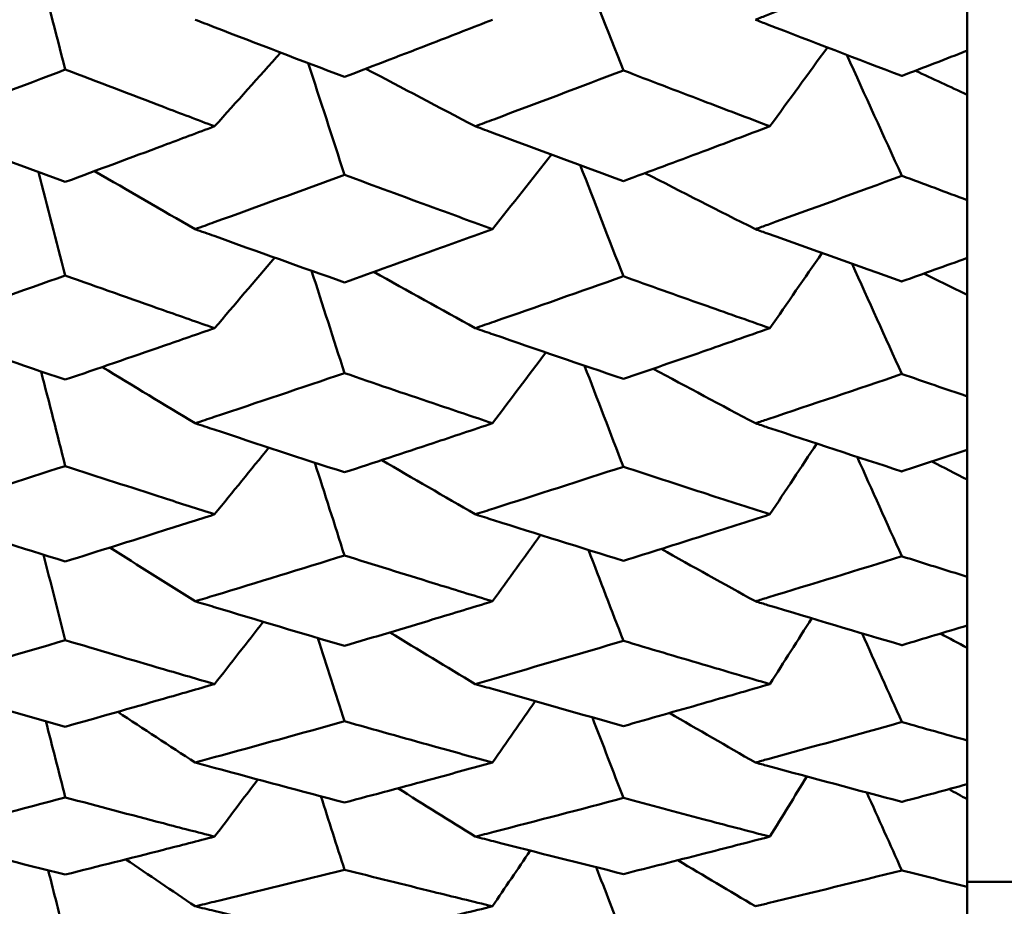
# Model space of a CAD drawing. Header units: millimetres. Extents: x 563 to 2732, y 83 to 2094.
# Tile 4 of 74: x 869.88 to 873.78, y 210.12 to 213.64. Entities that reach past the tile are written whole.
import ezdxf

# ---------------------------------------------------------------- set-up
doc = ezdxf.new("R2010")
doc.units = ezdxf.units.MM
doc.header["$LTSCALE"] = 10
doc.layers.add('Widoczne (ISO)', color=7, linetype='Continuous', lineweight=50)

msp = doc.modelspace()

# ---------------------------------------------------------------- linework, layer by layer
at = {"layer": 'Widoczne (ISO)'}
for p, q in [((873.6363, 213.5187), (873.6363, 213.7655)), ((873.6363, 213.5187), (873.6363, 213.3436)), ((873.6363, 213.3436), (873.6363, 212.9262)), ((873.6363, 212.6963), (873.6363, 212.9262)), ((873.6363, 212.6963), (873.6363, 212.5494)), ((873.6363, 212.5494), (873.6363, 212.1472)), ((873.6363, 211.9352), (873.6363, 212.1472)), ((873.6363, 211.9352), (873.6363, 211.817)), ((873.6363, 211.817), (873.6363, 211.4316)), ((873.6363, 211.2384), (873.6363, 211.4316)), ((873.6363, 211.2384), (873.6363, 211.1494)), ((873.6363, 211.1494), (873.6363, 210.7823)), ((873.6363, 210.6086), (873.6363, 210.7823)), ((873.6363, 210.6086), (873.6363, 210.5492)), ((873.6363, 210.5492), (873.6363, 210.2018)), ((874.6363, 210.2209), (873.6363, 210.2209)), ((873.6363, 210.0483), (873.6363, 210.2018))]:
    msp.add_line(p, q, dxfattribs=at)
msp.add_circle((836.6039, 228.2209), 50, dxfattribs=at)
for points in [[(872.0841, 213.9201), (872.1468, 213.7602), (872.2096, 213.6003), (872.2724, 213.4404)], [(869.9423, 213.8882), (869.981, 213.74), (870.0197, 213.5918), (870.0584, 213.4436)], [(872.8537, 213.2187), (872.9298, 213.3228), (873.0059, 213.427), (873.0818, 213.5313)], [(870.6506, 213.2187), (870.7381, 213.316), (870.8255, 213.4134), (870.9128, 213.5109)], [(873.1587, 213.5018), (873.2315, 213.3419), (873.3042, 213.1821), (873.377, 213.0223)], [(871.022, 213.4691), (871.0699, 213.3215), (871.1179, 213.1738), (871.1659, 213.0262)], [(871.685, 213.2187), (871.5401, 213.2945), (871.3955, 213.3706), (871.2511, 213.447)], [(873.6363, 213.3436), (873.5679, 213.3754), (873.4996, 213.4073), (873.4312, 213.4392)], [(871.7533, 212.8106), (871.8314, 212.9091), (871.9093, 213.0076), (871.9872, 213.1062)], [(872.1014, 213.064), (872.1584, 212.9172), (872.2154, 212.7703), (872.2724, 212.6235)], [(869.9525, 213.0368), (869.9878, 212.9001), (870.0231, 212.7633), (870.0584, 212.6266)], [(870.5736, 212.8106), (870.4403, 212.8871), (870.3072, 212.9638), (870.1743, 213.0408)], [(872.796, 212.8106), (872.6498, 212.8844), (872.5039, 212.9585), (872.3581, 213.0329)], [(870.6506, 212.4178), (870.7301, 212.511), (870.8096, 212.6043), (870.889, 212.6976)], [(872.8537, 212.4178), (872.9226, 212.5171), (872.9914, 212.6164), (873.0601, 212.7158)], [(873.1798, 212.6731), (873.2455, 212.5274), (873.3113, 212.3817), (873.377, 212.236)], [(871.0353, 212.6456), (871.0788, 212.5102), (871.1223, 212.3749), (871.1659, 212.2396)], [(871.685, 212.4178), (871.5506, 212.4919), (871.4164, 212.5663), (871.2824, 212.6409)], [(873.6363, 212.5494), (873.5788, 212.5776), (873.5212, 212.6058), (873.4637, 212.6341)], [(871.7533, 212.0405), (871.8239, 212.1341), (871.8945, 212.2277), (871.9649, 212.3213)], [(870.5736, 212.0405), (870.4505, 212.1147), (870.3276, 212.189), (870.2049, 212.2636)], [(872.118, 212.2689), (872.1694, 212.1353), (872.2209, 212.0018), (872.2724, 211.8682)], [(869.9624, 212.2461), (869.9944, 212.1211), (870.0264, 211.9961), (870.0584, 211.871)], [(872.796, 212.0405), (872.6605, 212.1124), (872.5252, 212.1845), (872.3901, 212.2568)], [(872.8537, 211.6793), (872.9157, 211.7728), (872.9776, 211.8664), (873.0395, 211.9599)], [(870.6506, 211.6793), (870.7225, 211.7674), (870.7943, 211.8557), (870.866, 211.9439)], [(871.0481, 211.8843), (871.0873, 211.7616), (871.1266, 211.6388), (871.1659, 211.5161)], [(871.685, 211.6793), (871.5611, 211.7508), (871.4373, 211.8226), (871.3138, 211.8945)], [(873.1998, 211.9073), (873.2589, 211.7758), (873.318, 211.6443), (873.377, 211.5128)], [(873.6363, 211.817), (873.5897, 211.8409), (873.5431, 211.8649), (873.4966, 211.8888)], [(871.7533, 211.3343), (871.8168, 211.422), (871.8801, 211.5098), (871.9435, 211.5976)], [(870.5736, 211.3343), (870.4608, 211.4053), (870.3481, 211.4764), (870.2356, 211.5477)], [(872.1339, 211.5379), (872.1801, 211.4178), (872.2262, 211.2976), (872.2724, 211.1775)], [(872.796, 211.3343), (872.6713, 211.4033), (872.5468, 211.4725), (872.4224, 211.542)], [(869.9719, 211.519), (870.0008, 211.406), (870.0296, 211.293), (870.0584, 211.18)], [(870.6506, 211.006), (870.715, 211.0883), (870.7794, 211.1706), (870.8438, 211.253)], [(872.8537, 211.006), (872.909, 211.093), (872.9644, 211.1799), (873.0196, 211.2669)], [(871.685, 211.006), (871.5717, 211.0741), (871.4585, 211.1424), (871.3454, 211.2109)], [(871.0605, 211.1884), (871.0956, 211.0784), (871.1307, 210.9685), (871.1659, 210.8585)], [(873.2192, 211.2072), (873.2718, 211.09), (873.3244, 210.9727), (873.377, 210.8555)], [(873.6363, 211.1494), (873.6008, 211.1683), (873.5654, 211.1873), (873.53, 211.2063)], [(871.7533, 210.6947), (871.8098, 210.7758), (871.8663, 210.8569), (871.9227, 210.938)], [(869.9813, 210.8585), (870.007, 210.7578), (870.0327, 210.657), (870.0584, 210.5563)], [(870.5736, 210.6947), (870.4711, 210.7616), (870.3688, 210.8286), (870.2666, 210.8958)], [(872.1494, 210.8738), (872.1904, 210.7672), (872.2314, 210.6606), (872.2724, 210.554)], [(872.796, 210.6947), (872.6823, 210.7601), (872.5687, 210.8256), (872.4553, 210.8912)], [(870.6506, 210.4007), (870.7078, 210.4763), (870.7649, 210.5519), (870.822, 210.6275)], [(872.8537, 210.4007), (872.9026, 210.4803), (872.9515, 210.5598), (873.0003, 210.6393)], [(871.685, 210.4007), (871.5824, 210.4645), (871.48, 210.5285), (871.3777, 210.5926)], [(873.6363, 210.5492), (873.6123, 210.5624), (873.5882, 210.5757), (873.5642, 210.589)], [(871.0727, 210.5606), (871.1037, 210.4635), (871.1348, 210.3665), (871.1659, 210.2694)], [(873.238, 210.5756), (873.2843, 210.4727), (873.3307, 210.3697), (873.377, 210.2668)], [(870.5736, 210.1243), (870.4817, 210.1863), (870.3898, 210.2484), (870.2981, 210.3106)], [(871.7533, 210.1243), (871.803, 210.198), (871.8527, 210.2716), (871.9023, 210.3453)], [(872.1646, 210.2793), (872.2005, 210.1862), (872.2365, 210.0932), (872.2724, 210.0002)], [(872.796, 210.1243), (872.6936, 210.1851), (872.5912, 210.246), (872.489, 210.3071)], [(869.9906, 210.2671), (870.0132, 210.1788), (870.0358, 210.0905), (870.0584, 210.0022)]]:
    msp.add_open_spline(points, degree=3, dxfattribs=at)
for points, knots in [([(873.377, 213.8686), (873.1997, 213.7987), (873.0224, 213.7293), (872.8287, 213.6542), (872.8124, 213.6478), (872.796, 213.6415)], [0.0297954, 0.0297954, 0.0297954, 0.0297954, 0.09092493, 0.09092493, 0.09655955, 0.09655955, 0.09655955, 0.09655955]), ([(870.5736, 213.6415), (870.5987, 213.6318), (870.6239, 213.622), (870.8213, 213.5458), (870.9936, 213.4798), (871.1659, 213.4143)], [0.07597559, 0.07597559, 0.07597559, 0.07597559, 0.08464777, 0.08464777, 0.14401425, 0.14401425, 0.14401425, 0.14401425]), ([(871.1659, 213.4143), (871.2832, 213.4593), (871.4006, 213.5045), (871.5964, 213.5803), (871.6749, 213.6109), (871.7533, 213.6415)], [0.02104899, 0.02104899, 0.02104899, 0.02104899, 0.0615671, 0.0615671, 0.08866561, 0.08866561, 0.08866561, 0.08866561]), ([(872.796, 213.6415), (872.8122, 213.6352), (872.8285, 213.6289), (873.0222, 213.554), (873.1996, 213.4859), (873.377, 213.4184)], [0.0853813, 0.0853813, 0.0853813, 0.0853813, 0.09097809, 0.09097809, 0.15214536, 0.15214536, 0.15214536, 0.15214536]), ([(873.377, 213.4184), (873.3776, 213.4186), (873.3781, 213.4188), (873.4645, 213.4521), (873.5504, 213.4853), (873.6363, 213.5187)], [0.02951568, 0.02951568, 0.02951568, 0.02951568, 0.02969929, 0.02969929, 0.05939589, 0.05939589, 0.05939589, 0.05939589]), ([(870.0584, 213.4436), (869.8854, 213.3777), (869.7124, 213.3123), (869.5138, 213.2378), (869.4882, 213.2282), (869.4626, 213.2187)], [0.02053386, 0.02053386, 0.02053386, 0.02053386, 0.08016461, 0.08016461, 0.08898694, 0.08898694, 0.08898694, 0.08898694]), ([(870.6506, 213.2187), (870.5829, 213.2441), (870.5153, 213.2697), (870.3179, 213.3445), (870.1882, 213.3939), (870.0584, 213.4436)], [0.03825175, 0.03825175, 0.03825175, 0.03825175, 0.06160817, 0.06160817, 0.10638617, 0.10638617, 0.10638617, 0.10638617]), ([(872.2724, 213.4404), (872.1009, 213.375), (871.9293, 213.3102), (871.7335, 213.2368), (871.7093, 213.2277), (871.685, 213.2187)], [0.02983351, 0.02983351, 0.02983351, 0.02983351, 0.0889495, 0.0889495, 0.09731113, 0.09731113, 0.09731113, 0.09731113]), ([(872.8537, 213.2187), (872.7648, 213.2523), (872.6759, 213.286), (872.4821, 213.3599), (872.3773, 213.4), (872.2724, 213.4404)], [0.03078053, 0.03078053, 0.03078053, 0.03078053, 0.06149921, 0.06149921, 0.09773041, 0.09773041, 0.09773041, 0.09773041]), ([(869.4626, 213.2187), (869.4881, 213.2091), (869.5137, 213.1996), (869.7123, 213.1254), (869.8853, 213.0614), (870.0584, 212.9979)], [0.07138254, 0.07138254, 0.07138254, 0.07138254, 0.08018544, 0.08018544, 0.13983561, 0.13983561, 0.13983561, 0.13983561]), ([(870.0584, 212.9979), (870.1881, 213.0458), (870.3178, 213.094), (870.5152, 213.1678), (870.5829, 213.1932), (870.6506, 213.2187)], [0.01681985, 0.01681985, 0.01681985, 0.01681985, 0.06159108, 0.06159108, 0.08495433, 0.08495433, 0.08495433, 0.08495433]), ([(871.685, 213.2187), (871.7092, 213.2096), (871.7333, 213.2006), (871.9291, 213.1275), (872.1008, 213.0641), (872.2724, 213.0011)], [0.0806421, 0.0806421, 0.0806421, 0.0806421, 0.08897282, 0.08897282, 0.14811965, 0.14811965, 0.14811965, 0.14811965]), ([(872.2724, 213.0011), (872.3772, 213.0399), (872.4821, 213.079), (872.6759, 213.1516), (872.7648, 213.185), (872.8537, 213.2187)], [0.02528165, 0.02528165, 0.02528165, 0.02528165, 0.06150593, 0.06150593, 0.09223152, 0.09223152, 0.09223152, 0.09223152]), ([(871.1659, 213.0262), (870.9937, 212.9629), (870.8215, 212.9001), (870.6241, 212.8288), (870.5988, 212.8197), (870.5736, 212.8106)], [0.02530969, 0.02530969, 0.02530969, 0.02530969, 0.08465152, 0.08465152, 0.09334823, 0.09334823, 0.09334823, 0.09334823]), ([(871.7533, 212.8106), (871.6749, 212.8391), (871.5964, 212.8678), (871.4006, 212.9395), (871.2833, 212.9827), (871.1659, 213.0262)], [0.03448054, 0.03448054, 0.03448054, 0.03448054, 0.06157222, 0.06157222, 0.10209717, 0.10209717, 0.10209717, 0.10209717]), ([(873.377, 213.0223), (873.1997, 212.957), (873.0224, 212.8924), (872.8287, 212.8224), (872.8124, 212.8165), (872.796, 212.8106)], [0.0297954, 0.0297954, 0.0297954, 0.0297954, 0.09092493, 0.09092493, 0.09655955, 0.09655955, 0.09655955, 0.09655955]), ([(873.6363, 212.9262), (873.5504, 212.9579), (873.4645, 212.9897), (873.3781, 213.0219), (873.3776, 213.0221), (873.377, 213.0223)], [0, 0, 0, 0, 0.02969567, 0.02969567, 0.02988021, 0.02988021, 0.02988021, 0.02988021]), ([(870.5736, 212.8106), (870.5987, 212.8015), (870.6239, 212.7925), (870.8213, 212.7215), (870.9936, 212.6601), (871.1659, 212.5993)], [0.07597559, 0.07597559, 0.07597559, 0.07597559, 0.08464777, 0.08464777, 0.14401425, 0.14401425, 0.14401425, 0.14401425]), ([(871.1659, 212.5993), (871.2832, 212.6411), (871.4006, 212.6831), (871.5964, 212.7537), (871.6749, 212.7821), (871.7533, 212.8106)], [0.02104899, 0.02104899, 0.02104899, 0.02104899, 0.0615671, 0.0615671, 0.08866561, 0.08866561, 0.08866561, 0.08866561]), ([(872.796, 212.8106), (872.8122, 212.8048), (872.8285, 212.7989), (873.0222, 212.7292), (873.1996, 212.6658), (873.377, 212.6031)], [0.0853813, 0.0853813, 0.0853813, 0.0853813, 0.09097809, 0.09097809, 0.15214536, 0.15214536, 0.15214536, 0.15214536]), ([(873.377, 212.6031), (873.3776, 212.6033), (873.3781, 212.6035), (873.4645, 212.6344), (873.5504, 212.6653), (873.6363, 212.6963)], [0.02951568, 0.02951568, 0.02951568, 0.02951568, 0.02969929, 0.02969929, 0.05939589, 0.05939589, 0.05939589, 0.05939589]), ([(870.0584, 212.6266), (869.8854, 212.5653), (869.7124, 212.5046), (869.5138, 212.4355), (869.4882, 212.4266), (869.4626, 212.4178)], [0.02053386, 0.02053386, 0.02053386, 0.02053386, 0.08016461, 0.08016461, 0.08898694, 0.08898694, 0.08898694, 0.08898694]), ([(870.6506, 212.4178), (870.5829, 212.4414), (870.5153, 212.4651), (870.3179, 212.5344), (870.1882, 212.5804), (870.0584, 212.6266)], [0.03825175, 0.03825175, 0.03825175, 0.03825175, 0.06160817, 0.06160817, 0.10638617, 0.10638617, 0.10638617, 0.10638617]), ([(872.2724, 212.6235), (872.1009, 212.5628), (871.9293, 212.5026), (871.7335, 212.4346), (871.7093, 212.4262), (871.685, 212.4178)], [0.02983351, 0.02983351, 0.02983351, 0.02983351, 0.0889495, 0.0889495, 0.09731113, 0.09731113, 0.09731113, 0.09731113]), ([(872.8537, 212.4178), (872.7648, 212.4489), (872.6759, 212.4802), (872.4821, 212.5487), (872.3773, 212.586), (872.2724, 212.6235)], [0.03078053, 0.03078053, 0.03078053, 0.03078053, 0.06149921, 0.06149921, 0.09773041, 0.09773041, 0.09773041, 0.09773041]), ([(869.4626, 212.4178), (869.4881, 212.4089), (869.5137, 212.4001), (869.7123, 212.3314), (869.8853, 212.2721), (870.0584, 212.2135)], [0.07138254, 0.07138254, 0.07138254, 0.07138254, 0.08018544, 0.08018544, 0.13983561, 0.13983561, 0.13983561, 0.13983561]), ([(870.0584, 212.2135), (870.1881, 212.2577), (870.3178, 212.3023), (870.5152, 212.3706), (870.5829, 212.3942), (870.6506, 212.4178)], [0.01681985, 0.01681985, 0.01681985, 0.01681985, 0.06159108, 0.06159108, 0.08495433, 0.08495433, 0.08495433, 0.08495433]), ([(871.685, 212.4178), (871.7092, 212.4094), (871.7333, 212.401), (871.9291, 212.3334), (872.1008, 212.2746), (872.2724, 212.2164)], [0.0806421, 0.0806421, 0.0806421, 0.0806421, 0.08897282, 0.08897282, 0.14811965, 0.14811965, 0.14811965, 0.14811965]), ([(872.2724, 212.2164), (872.3772, 212.2523), (872.4821, 212.2884), (872.6759, 212.3556), (872.7648, 212.3866), (872.8537, 212.4178)], [0.02528165, 0.02528165, 0.02528165, 0.02528165, 0.06150593, 0.06150593, 0.09223152, 0.09223152, 0.09223152, 0.09223152]), ([(871.1659, 212.2396), (870.9937, 212.1811), (870.8215, 212.1231), (870.6241, 212.0573), (870.5988, 212.0489), (870.5736, 212.0405)], [0.02530969, 0.02530969, 0.02530969, 0.02530969, 0.08465152, 0.08465152, 0.09334823, 0.09334823, 0.09334823, 0.09334823]), ([(871.7533, 212.0405), (871.6749, 212.0668), (871.5964, 212.0932), (871.4006, 212.1595), (871.2833, 212.1994), (871.1659, 212.2396)], [0.03448054, 0.03448054, 0.03448054, 0.03448054, 0.06157222, 0.06157222, 0.10209717, 0.10209717, 0.10209717, 0.10209717]), ([(873.377, 212.236), (873.1997, 212.1757), (873.0224, 212.116), (872.8287, 212.0514), (872.8124, 212.046), (872.796, 212.0405)], [0.0297954, 0.0297954, 0.0297954, 0.0297954, 0.09092493, 0.09092493, 0.09655955, 0.09655955, 0.09655955, 0.09655955]), ([(873.6363, 212.1472), (873.5504, 212.1765), (873.4645, 212.2059), (873.3781, 212.2356), (873.3776, 212.2358), (873.377, 212.236)], [0, 0, 0, 0, 0.02969567, 0.02969567, 0.02988021, 0.02988021, 0.02988021, 0.02988021]), ([(870.5736, 212.0405), (870.5987, 212.0322), (870.6239, 212.0238), (870.8213, 211.9584), (870.9936, 211.9019), (871.1659, 211.846)], [0.07597559, 0.07597559, 0.07597559, 0.07597559, 0.08464777, 0.08464777, 0.14401425, 0.14401425, 0.14401425, 0.14401425]), ([(871.1659, 211.846), (871.2832, 211.8844), (871.4006, 211.923), (871.5964, 211.9881), (871.6749, 212.0142), (871.7533, 212.0405)], [0.02104899, 0.02104899, 0.02104899, 0.02104899, 0.0615671, 0.0615671, 0.08866561, 0.08866561, 0.08866561, 0.08866561]), ([(872.796, 212.0405), (872.8122, 212.0351), (872.8285, 212.0297), (873.0222, 211.9654), (873.1996, 211.9071), (873.377, 211.8494)], [0.0853813, 0.0853813, 0.0853813, 0.0853813, 0.09097809, 0.09097809, 0.15214536, 0.15214536, 0.15214536, 0.15214536]), ([(873.377, 211.8494), (873.3776, 211.8496), (873.3781, 211.8498), (873.4645, 211.8782), (873.5504, 211.9066), (873.6363, 211.9352)], [0.02951568, 0.02951568, 0.02951568, 0.02951568, 0.02969929, 0.02969929, 0.05939589, 0.05939589, 0.05939589, 0.05939589]), ([(870.0584, 211.871), (869.8854, 211.8147), (869.7124, 211.7589), (869.5138, 211.6956), (869.4882, 211.6874), (869.4626, 211.6793)], [0.02053386, 0.02053386, 0.02053386, 0.02053386, 0.08016461, 0.08016461, 0.08898694, 0.08898694, 0.08898694, 0.08898694]), ([(870.6506, 211.6793), (870.5829, 211.7009), (870.5153, 211.7227), (870.3179, 211.7863), (870.1882, 211.8285), (870.0584, 211.871)], [0.03825175, 0.03825175, 0.03825175, 0.03825175, 0.06160817, 0.06160817, 0.10638617, 0.10638617, 0.10638617, 0.10638617]), ([(872.2724, 211.8682), (872.1009, 211.8124), (871.9293, 211.7571), (871.7335, 211.6947), (871.7093, 211.687), (871.685, 211.6793)], [0.02983351, 0.02983351, 0.02983351, 0.02983351, 0.0889495, 0.0889495, 0.09731113, 0.09731113, 0.09731113, 0.09731113]), ([(872.8537, 211.6793), (872.7648, 211.7078), (872.6759, 211.7365), (872.4821, 211.7995), (872.3773, 211.8337), (872.2724, 211.8682)], [0.03078053, 0.03078053, 0.03078053, 0.03078053, 0.06149921, 0.06149921, 0.09773041, 0.09773041, 0.09773041, 0.09773041]), ([(869.4626, 211.6793), (869.4881, 211.6711), (869.5137, 211.663), (869.7123, 211.6001), (869.8853, 211.5458), (870.0584, 211.4922)], [0.07138254, 0.07138254, 0.07138254, 0.07138254, 0.08018544, 0.08018544, 0.13983561, 0.13983561, 0.13983561, 0.13983561]), ([(870.0584, 211.4922), (870.1881, 211.5326), (870.3178, 211.5734), (870.5152, 211.636), (870.5829, 211.6576), (870.6506, 211.6793)], [0.01681985, 0.01681985, 0.01681985, 0.01681985, 0.06159108, 0.06159108, 0.08495433, 0.08495433, 0.08495433, 0.08495433]), ([(871.685, 211.6793), (871.7092, 211.6716), (871.7333, 211.6639), (871.9291, 211.6019), (872.1008, 211.5481), (872.2724, 211.4949)], [0.0806421, 0.0806421, 0.0806421, 0.0806421, 0.08897282, 0.08897282, 0.14811965, 0.14811965, 0.14811965, 0.14811965]), ([(872.2724, 211.4949), (872.3772, 211.5277), (872.4821, 211.5607), (872.6759, 211.6223), (872.7648, 211.6507), (872.8537, 211.6793)], [0.02528165, 0.02528165, 0.02528165, 0.02528165, 0.06150593, 0.06150593, 0.09223152, 0.09223152, 0.09223152, 0.09223152]), ([(871.1659, 211.5161), (870.9937, 211.4626), (870.8215, 211.4096), (870.6241, 211.3496), (870.5988, 211.342), (870.5736, 211.3343)], [0.02530969, 0.02530969, 0.02530969, 0.02530969, 0.08465152, 0.08465152, 0.09334823, 0.09334823, 0.09334823, 0.09334823]), ([(871.7533, 211.3343), (871.6749, 211.3583), (871.5964, 211.3824), (871.4006, 211.4428), (871.2833, 211.4793), (871.1659, 211.5161)], [0.03448054, 0.03448054, 0.03448054, 0.03448054, 0.06157222, 0.06157222, 0.10209717, 0.10209717, 0.10209717, 0.10209717]), ([(873.377, 211.5128), (873.1997, 211.4576), (873.0224, 211.4031), (872.8287, 211.3442), (872.8124, 211.3393), (872.796, 211.3343)], [0.0297954, 0.0297954, 0.0297954, 0.0297954, 0.09092493, 0.09092493, 0.09655955, 0.09655955, 0.09655955, 0.09655955]), ([(873.6363, 211.4316), (873.5504, 211.4584), (873.4645, 211.4853), (873.3781, 211.5125), (873.3776, 211.5126), (873.377, 211.5128)], [0, 0, 0, 0, 0.02969567, 0.02969567, 0.02988021, 0.02988021, 0.02988021, 0.02988021]), ([(870.5736, 211.3343), (870.5987, 211.3267), (870.6239, 211.3191), (870.8213, 211.2595), (870.9936, 211.2081), (871.1659, 211.1573)], [0.07597559, 0.07597559, 0.07597559, 0.07597559, 0.08464777, 0.08464777, 0.14401425, 0.14401425, 0.14401425, 0.14401425]), ([(871.1659, 211.1573), (871.2832, 211.1921), (871.4006, 211.2273), (871.5964, 211.2865), (871.6749, 211.3103), (871.7533, 211.3343)], [0.02104899, 0.02104899, 0.02104899, 0.02104899, 0.0615671, 0.0615671, 0.08866561, 0.08866561, 0.08866561, 0.08866561]), ([(872.796, 211.3343), (872.8122, 211.3294), (872.8285, 211.3245), (873.0222, 211.2659), (873.1996, 211.2128), (873.377, 211.1604)], [0.0853813, 0.0853813, 0.0853813, 0.0853813, 0.09097809, 0.09097809, 0.15214536, 0.15214536, 0.15214536, 0.15214536]), ([(873.377, 211.1604), (873.3776, 211.1606), (873.3781, 211.1607), (873.4645, 211.1865), (873.5504, 211.2124), (873.6363, 211.2384)], [0.02951568, 0.02951568, 0.02951568, 0.02951568, 0.02969929, 0.02969929, 0.05939589, 0.05939589, 0.05939589, 0.05939589]), ([(870.0584, 211.18), (869.8854, 211.1288), (869.7124, 211.0782), (869.5138, 211.0208), (869.4882, 211.0134), (869.4626, 211.006)], [0.02053386, 0.02053386, 0.02053386, 0.02053386, 0.08016461, 0.08016461, 0.08898694, 0.08898694, 0.08898694, 0.08898694]), ([(870.6506, 211.006), (870.5829, 211.0256), (870.5153, 211.0453), (870.3179, 211.1031), (870.1882, 211.1414), (870.0584, 211.18)], [0.03825175, 0.03825175, 0.03825175, 0.03825175, 0.06160817, 0.06160817, 0.10638617, 0.10638617, 0.10638617, 0.10638617]), ([(872.2724, 211.1775), (872.1009, 211.1267), (871.9293, 211.0766), (871.7335, 211.02), (871.7093, 211.013), (871.685, 211.006)], [0.02983351, 0.02983351, 0.02983351, 0.02983351, 0.0889495, 0.0889495, 0.09731113, 0.09731113, 0.09731113, 0.09731113]), ([(872.8537, 211.006), (872.7648, 211.0319), (872.6759, 211.0579), (872.4821, 211.115), (872.3773, 211.1461), (872.2724, 211.1775)], [0.03078053, 0.03078053, 0.03078053, 0.03078053, 0.06149921, 0.06149921, 0.09773041, 0.09773041, 0.09773041, 0.09773041]), ([(869.4626, 211.006), (869.4881, 210.9987), (869.5137, 210.9913), (869.7123, 210.9343), (869.8853, 210.8853), (870.0584, 210.8369)], [0.07138254, 0.07138254, 0.07138254, 0.07138254, 0.08018544, 0.08018544, 0.13983561, 0.13983561, 0.13983561, 0.13983561]), ([(870.0584, 210.8369), (870.1881, 210.8734), (870.3178, 210.9103), (870.5152, 210.9669), (870.5829, 210.9864), (870.6506, 211.006)], [0.01681985, 0.01681985, 0.01681985, 0.01681985, 0.06159108, 0.06159108, 0.08495433, 0.08495433, 0.08495433, 0.08495433]), ([(871.685, 211.006), (871.7092, 210.9991), (871.7333, 210.9921), (871.9291, 210.936), (872.1008, 210.8874), (872.2724, 210.8393)], [0.0806421, 0.0806421, 0.0806421, 0.0806421, 0.08897282, 0.08897282, 0.14811965, 0.14811965, 0.14811965, 0.14811965]), ([(872.2724, 210.8393), (872.3772, 210.869), (872.4821, 210.8988), (872.6759, 210.9544), (872.7648, 210.9802), (872.8537, 211.006)], [0.02528165, 0.02528165, 0.02528165, 0.02528165, 0.06150593, 0.06150593, 0.09223152, 0.09223152, 0.09223152, 0.09223152]), ([(871.1659, 210.8585), (870.9937, 210.8102), (870.8215, 210.7625), (870.6241, 210.7085), (870.5988, 210.7016), (870.5736, 210.6947)], [0.02530969, 0.02530969, 0.02530969, 0.02530969, 0.08465152, 0.08465152, 0.09334823, 0.09334823, 0.09334823, 0.09334823]), ([(871.7533, 210.6947), (871.6749, 210.7163), (871.5964, 210.738), (871.4006, 210.7924), (871.2833, 210.8253), (871.1659, 210.8585)], [0.03448054, 0.03448054, 0.03448054, 0.03448054, 0.06157222, 0.06157222, 0.10209717, 0.10209717, 0.10209717, 0.10209717]), ([(873.377, 210.8555), (873.1997, 210.8057), (873.0224, 210.7566), (872.8287, 210.7037), (872.8124, 210.6992), (872.796, 210.6947)], [0.0297954, 0.0297954, 0.0297954, 0.0297954, 0.09092493, 0.09092493, 0.09655955, 0.09655955, 0.09655955, 0.09655955]), ([(873.6363, 210.7823), (873.5504, 210.8064), (873.4645, 210.8307), (873.3781, 210.8552), (873.3776, 210.8554), (873.377, 210.8555)], [0, 0, 0, 0, 0.02969567, 0.02969567, 0.02988021, 0.02988021, 0.02988021, 0.02988021]), ([(870.5736, 210.6947), (870.5987, 210.6879), (870.6239, 210.681), (870.8213, 210.6275), (870.9936, 210.5814), (871.1659, 210.5359)], [0.07597559, 0.07597559, 0.07597559, 0.07597559, 0.08464777, 0.08464777, 0.14401425, 0.14401425, 0.14401425, 0.14401425]), ([(871.1659, 210.5359), (871.2832, 210.5671), (871.4006, 210.5986), (871.5964, 210.6518), (871.6749, 210.6732), (871.7533, 210.6947)], [0.02104899, 0.02104899, 0.02104899, 0.02104899, 0.0615671, 0.0615671, 0.08866561, 0.08866561, 0.08866561, 0.08866561]), ([(872.796, 210.6947), (872.8122, 210.6903), (872.8285, 210.6859), (873.0222, 210.6332), (873.1996, 210.5856), (873.377, 210.5387)], [0.0853813, 0.0853813, 0.0853813, 0.0853813, 0.09097809, 0.09097809, 0.15214536, 0.15214536, 0.15214536, 0.15214536]), ([(873.377, 210.5387), (873.3776, 210.5388), (873.3781, 210.539), (873.4645, 210.5621), (873.5504, 210.5853), (873.6363, 210.6086)], [0.02951568, 0.02951568, 0.02951568, 0.02951568, 0.02969929, 0.02969929, 0.05939589, 0.05939589, 0.05939589, 0.05939589]), ([(870.0584, 210.5563), (869.8854, 210.5104), (869.7124, 210.4651), (869.5138, 210.4139), (869.4882, 210.4073), (869.4626, 210.4007)], [0.02053386, 0.02053386, 0.02053386, 0.02053386, 0.08016461, 0.08016461, 0.08898694, 0.08898694, 0.08898694, 0.08898694]), ([(870.6506, 210.4007), (870.5829, 210.4182), (870.5153, 210.4358), (870.3179, 210.4874), (870.1882, 210.5217), (870.0584, 210.5563)], [0.03825175, 0.03825175, 0.03825175, 0.03825175, 0.06160817, 0.06160817, 0.10638617, 0.10638617, 0.10638617, 0.10638617]), ([(872.2724, 210.554), (872.1009, 210.5085), (871.9293, 210.4637), (871.7335, 210.4132), (871.7093, 210.407), (871.685, 210.4007)], [0.02983351, 0.02983351, 0.02983351, 0.02983351, 0.0889495, 0.0889495, 0.09731113, 0.09731113, 0.09731113, 0.09731113]), ([(872.8537, 210.4007), (872.7648, 210.4238), (872.6759, 210.4471), (872.4821, 210.4981), (872.3773, 210.5259), (872.2724, 210.554)], [0.03078053, 0.03078053, 0.03078053, 0.03078053, 0.06149921, 0.06149921, 0.09773041, 0.09773041, 0.09773041, 0.09773041]), ([(869.4626, 210.4007), (869.4881, 210.3942), (869.5137, 210.3876), (869.7123, 210.3368), (869.8853, 210.2932), (870.0584, 210.2503)], [0.07138254, 0.07138254, 0.07138254, 0.07138254, 0.08018544, 0.08018544, 0.13983561, 0.13983561, 0.13983561, 0.13983561]), ([(870.0584, 210.2503), (870.1881, 210.2827), (870.3178, 210.3154), (870.5152, 210.3659), (870.5829, 210.3832), (870.6506, 210.4007)], [0.01681985, 0.01681985, 0.01681985, 0.01681985, 0.06159108, 0.06159108, 0.08495433, 0.08495433, 0.08495433, 0.08495433]), ([(871.685, 210.4007), (871.7092, 210.3945), (871.7333, 210.3883), (871.9291, 210.3383), (872.1008, 210.295), (872.2724, 210.2524)], [0.0806421, 0.0806421, 0.0806421, 0.0806421, 0.08897282, 0.08897282, 0.14811965, 0.14811965, 0.14811965, 0.14811965]), ([(872.2724, 210.2524), (872.3772, 210.2787), (872.4821, 210.3053), (872.6759, 210.3548), (872.7648, 210.3777), (872.8537, 210.4007)], [0.02528165, 0.02528165, 0.02528165, 0.02528165, 0.06150593, 0.06150593, 0.09223152, 0.09223152, 0.09223152, 0.09223152]), ([(871.1659, 210.2694), (870.9937, 210.2265), (870.8215, 210.1842), (870.6241, 210.1365), (870.5988, 210.1304), (870.5736, 210.1243)], [0.02530969, 0.02530969, 0.02530969, 0.02530969, 0.08465152, 0.08465152, 0.09334823, 0.09334823, 0.09334823, 0.09334823]), ([(871.7533, 210.1243), (871.6749, 210.1434), (871.5964, 210.1626), (871.4006, 210.2108), (871.2833, 210.2399), (871.1659, 210.2694)], [0.03448054, 0.03448054, 0.03448054, 0.03448054, 0.06157222, 0.06157222, 0.10209717, 0.10209717, 0.10209717, 0.10209717]), ([(873.377, 210.2668), (873.1997, 210.2226), (873.0224, 210.179), (872.8287, 210.1322), (872.8124, 210.1283), (872.796, 210.1243)], [0.0297954, 0.0297954, 0.0297954, 0.0297954, 0.09092493, 0.09092493, 0.09655955, 0.09655955, 0.09655955, 0.09655955]), ([(873.6363, 210.2018), (873.5504, 210.2232), (873.4645, 210.2447), (873.3781, 210.2665), (873.3776, 210.2667), (873.377, 210.2668)], [0, 0, 0, 0, 0.02969567, 0.02969567, 0.02988021, 0.02988021, 0.02988021, 0.02988021]), ([(870.5736, 210.1243), (870.5987, 210.1183), (870.6239, 210.1122), (870.8213, 210.0649), (870.9936, 210.0243), (871.1659, 209.9843)], [0.07597559, 0.07597559, 0.07597559, 0.07597559, 0.08464777, 0.08464777, 0.14401425, 0.14401425, 0.14401425, 0.14401425]), ([(871.1659, 209.9843), (871.2832, 210.0118), (871.4006, 210.0395), (871.5964, 210.0864), (871.6749, 210.1053), (871.7533, 210.1243)], [0.02104899, 0.02104899, 0.02104899, 0.02104899, 0.0615671, 0.0615671, 0.08866561, 0.08866561, 0.08866561, 0.08866561])]:
    msp.add_open_spline(points, degree=3, knots=knots, dxfattribs=at)

doc.saveas('drawing.dxf')
